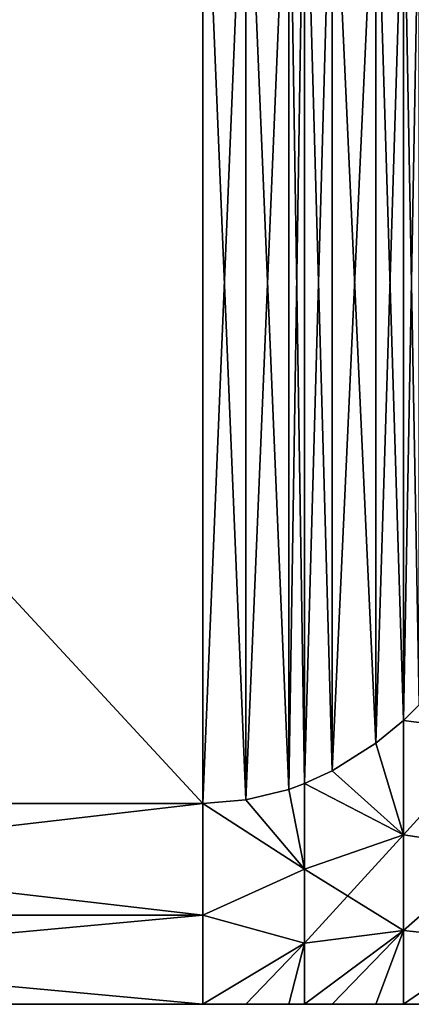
# Model space of a CAD drawing. Header units: metres. Extents: x -82 to 67, y -109 to 109.
# Tile 24 of 216: x -39.54 to -36.29, y -88.5 to -80.32. Entities that reach past the tile are written whole.
import ezdxf

# ---------------------------------------------------------------- set-up
doc = ezdxf.new("R2010")
doc.units = ezdxf.units.M
doc.layers.add('solid_21_382_010_XXX', color=7, linetype='CONTINUOUS')

msp = doc.modelspace()

# ---------------------------------------------------------------- linework, layer by layer
at = {"layer": 'solid_21_382_010_XXX'}
for points in [[(-46.02, -86.830109, -46.992317), (-38.02, -78.16996, -51.992252), (-38.02, -86.830109, -46.992317)], [(-46.02, -86.830109, -46.992317), (-46.02, -78.16996, -51.992252), (-38.02, -78.16996, -51.992252)], [(-46.02, -78.169968, -26.20775), (-38.02, -86.830185, -31.207727), (-38.02, -78.169968, -26.20775)], [(-46.02, -86.830185, -31.207727), (-38.02, -86.830185, -31.207727), (-46.02, -78.169968, -26.20775)], [(-38.02, -86.830109, -46.992317), (-38.02, -78.16996, -51.992252), (-37.663734, -78.19857, -51.975735)], [(-37.663746, -86.80143, -31.191128), (-37.663731, -78.19857, -26.224264), (-38.02, -78.169968, -26.20775)], [(-37.663746, -86.80143, -31.191128), (-38.02, -78.169968, -26.20775), (-38.02, -86.830185, -31.207727)], [(-38.02, -86.830109, -46.992317), (-37.663734, -78.19857, -51.975735), (-37.663738, -86.80143, -47.008873)], [(-37.305897, -86.713379, -31.140289), (-37.663731, -78.19857, -26.224264), (-37.663746, -86.80143, -31.191128)], [(-37.663738, -86.80143, -47.008873), (-37.663734, -78.19857, -51.975735), (-37.305885, -78.286629, -51.924896)], [(-37.305897, -86.713379, -31.140289), (-37.305874, -78.286629, -26.275105), (-37.663731, -78.19857, -26.224264)], [(-37.663738, -86.80143, -47.008873), (-37.305885, -78.286629, -51.924896), (-37.305882, -86.713371, -47.059715)], [(-37.176815, -86.666229, -31.113068), (-37.305874, -78.286629, -26.275105), (-37.305897, -86.713379, -31.140289)], [(-37.305882, -86.713371, -47.059715), (-37.305885, -78.286629, -51.924896), (-37.176815, -78.333771, -51.897675)], [(-37.176815, -86.666229, -31.113068), (-37.176815, -78.333771, -26.302324), (-37.305874, -78.286629, -26.275105)], [(-37.305882, -86.713371, -47.059715), (-37.176815, -78.333771, -51.897675), (-37.176815, -86.666229, -47.086933)], [(-36.945522, -86.55986, -31.051659), (-36.945499, -78.440147, -26.363739), (-37.176815, -78.333771, -26.302324)], [(-36.945522, -86.55986, -31.051659), (-37.176815, -78.333771, -26.302324), (-37.176815, -86.666229, -31.113068)], [(-37.176815, -86.666229, -47.086933), (-37.176815, -78.333771, -51.897675), (-36.945511, -78.44014, -51.836266)], [(-37.176815, -86.666229, -47.086933), (-36.945511, -78.44014, -51.836266), (-36.945507, -86.559853, -47.148346)], [(-36.583805, -86.330711, -30.919359), (-36.945499, -78.440147, -26.363739), (-36.945522, -86.55986, -31.051659)], [(-36.945507, -86.559853, -47.148346), (-36.945511, -78.44014, -51.836266), (-36.583794, -78.669296, -51.703964)], [(-36.583805, -86.330711, -30.919359), (-36.583782, -78.669304, -26.49604), (-36.945499, -78.440147, -26.363739)], [(-36.945507, -86.559853, -47.148346), (-36.583794, -78.669296, -51.703964), (-36.58379, -86.330704, -47.280647)], [(-36.355591, -86.140129, -30.809324), (-36.583782, -78.669304, -26.49604), (-36.583805, -86.330711, -30.919359)], [(-36.58379, -86.330704, -47.280647), (-36.583794, -78.669296, -51.703964), (-36.355591, -78.859871, -51.593933)], [(-36.355591, -86.140129, -30.809324), (-36.355595, -78.859871, -26.606066), (-36.583782, -78.669304, -26.49604)], [(-36.58379, -86.330704, -47.280647), (-36.355591, -78.859871, -51.593933), (-36.355595, -86.140129, -47.390675)], [(-36.22477, -86.011688, -30.73517), (-36.224743, -78.988335, -26.680235), (-36.355595, -78.859871, -26.606066)], [(-36.22477, -86.011688, -30.73517), (-36.355595, -78.859871, -26.606066), (-36.355591, -86.140129, -30.809324)], [(-36.355595, -86.140129, -47.390675), (-36.355591, -78.859871, -51.593933), (-36.224758, -78.988319, -51.519772)], [(-36.355595, -86.140129, -47.390675), (-36.224758, -78.988319, -51.519772), (-36.224751, -86.011673, -47.46484)], [(-36.355595, -86.140129, -47.390675), (-36.224751, -86.011673, -47.46484), (-35.582657, -86.241112, -46.717171)], [(-36.22477, -86.011688, -30.73517), (-36.355591, -86.140129, -30.809324), (-35.582657, -86.241119, -31.482832)], [(-36.355381, -87.092216, -32.066486), (-36.355591, -86.140129, -30.809324), (-36.583805, -86.330711, -30.919359)], [(-36.58379, -86.330704, -47.280647), (-36.355595, -86.140129, -47.390675), (-36.355381, -87.092216, -46.133514)], [(-36.355381, -87.092216, -46.133514), (-36.355595, -86.140129, -47.390675), (-35.582657, -86.241112, -46.717171)], [(-36.355381, -87.092216, -32.066486), (-35.582657, -86.241119, -31.482832), (-36.355591, -86.140129, -30.809324)], [(-36.355381, -87.092216, -46.133514), (-35.582657, -86.241112, -46.717171), (-35.582657, -87.209015, -45.282848)], [(-36.355381, -87.092216, -32.066486), (-35.582657, -87.209015, -32.917149), (-35.582657, -86.241119, -31.482832)], [(-36.355381, -87.092216, -32.066486), (-36.583805, -86.330711, -30.919359), (-36.945522, -86.55986, -31.051659)], [(-36.945507, -86.559853, -47.148346), (-36.58379, -86.330704, -47.280647), (-36.355381, -87.092216, -46.133514)], [(-37.176815, -86.666229, -47.086933), (-36.945507, -86.559853, -47.148346), (-36.355381, -87.092216, -46.133514)], [(-36.355381, -87.092216, -32.066486), (-36.945522, -86.55986, -31.051659), (-37.176815, -86.666229, -31.113068)], [(-37.17598, -87.375481, -32.109749), (-37.305897, -86.713379, -31.140289), (-37.663746, -86.80143, -31.191128)], [(-37.663738, -86.80143, -47.008873), (-37.305882, -86.713371, -47.059715), (-37.17598, -87.375481, -46.090248)], [(-37.17598, -87.375481, -32.109749), (-37.176815, -86.666229, -31.113068), (-37.305897, -86.713379, -31.140289)], [(-37.305882, -86.713371, -47.059715), (-37.176815, -86.666229, -47.086933), (-37.17598, -87.375481, -46.090248)], [(-37.17598, -87.375481, -46.090248), (-37.176815, -86.666229, -47.086933), (-36.355381, -87.092216, -46.133514)], [(-36.355381, -87.092216, -32.066486), (-37.176815, -86.666229, -31.113068), (-37.17598, -87.375481, -32.109749)], [(-38.02, -86.830109, -46.992317), (-37.663738, -86.80143, -47.008873), (-37.17598, -87.375481, -46.090248)], [(-37.17598, -87.375481, -32.109749), (-37.663746, -86.80143, -31.191128), (-38.02, -86.830185, -31.207727)], [(-46.02, -86.830109, -46.992317), (-38.02, -86.830109, -46.992317), (-38.02, -87.758339, -45.599987)], [(-46.02, -87.758339, -45.599987), (-46.02, -86.830109, -46.992317), (-38.02, -87.758339, -45.599987)], [(-46.02, -87.758331, -32.600006), (-38.02, -87.758331, -32.600006), (-38.02, -86.830185, -31.207727)], [(-46.02, -86.830185, -31.207727), (-46.02, -87.758331, -32.600006), (-38.02, -86.830185, -31.207727)], [(-38.02, -87.758339, -45.599987), (-38.02, -86.830109, -46.992317), (-37.17598, -87.375481, -46.090248)], [(-37.17598, -87.375481, -32.109749), (-38.02, -86.830185, -31.207727), (-38.02, -87.758331, -32.600006)], [(-37.17598, -87.375481, -46.090248), (-36.355381, -87.092216, -46.133514), (-36.355381, -87.887306, -44.756371)], [(-36.355381, -87.092216, -32.066486), (-37.17598, -87.375481, -32.109749), (-37.17598, -87.99147, -33.176685)], [(-36.355381, -87.887306, -33.44363), (-36.355381, -87.092216, -32.066486), (-37.17598, -87.99147, -33.176685)], [(-36.355381, -87.887306, -44.756371), (-36.355381, -87.092216, -46.133514), (-35.582657, -87.209015, -45.282848)], [(-36.355381, -87.887306, -33.44363), (-35.582657, -87.209015, -32.917149), (-36.355381, -87.092216, -32.066486)], [(-36.355381, -87.887306, -44.756371), (-35.582657, -87.209015, -45.282848), (-35.582657, -87.967224, -43.727463)], [(-36.355381, -87.887306, -33.44363), (-35.582657, -87.967216, -34.47253), (-35.582657, -87.209015, -32.917149)], [(-38.02, -87.758339, -45.599987), (-37.17598, -87.375481, -46.090248), (-37.17598, -87.99147, -45.023315)], [(-37.17598, -87.99147, -33.176685), (-37.17598, -87.375481, -32.109749), (-38.02, -87.758331, -32.600006)], [(-37.17598, -87.99147, -45.023315), (-37.17598, -87.375481, -46.090248), (-36.355381, -87.887306, -44.756371)], [(-46.02, -88.5, -34.099945), (-38.02, -88.5, -34.099945), (-38.02, -87.758331, -32.600006)], [(-46.02, -87.758331, -32.600006), (-46.02, -88.5, -34.099945), (-38.02, -87.758331, -32.600006)], [(-46.02, -87.758339, -45.599987), (-38.02, -87.758339, -45.599987), (-38.02, -88.5, -44.099953)], [(-46.02, -87.758339, -45.599987), (-38.02, -88.5, -44.099953), (-46.02, -88.5, -44.099953)], [(-37.17598, -87.99147, -33.176685), (-38.02, -87.758331, -32.600006), (-38.02, -88.5, -34.099945)], [(-38.02, -88.5, -44.099953), (-38.02, -87.758339, -45.599987), (-37.17598, -87.99147, -45.023315)], [(-37.176815, -88.5, -43.910744), (-37.17598, -87.99147, -45.023315), (-36.355381, -87.887306, -44.756371)], [(-36.945499, -88.5, -43.787914), (-37.176815, -88.5, -43.910744), (-36.355381, -87.887306, -44.756371)], [(-36.355381, -87.887306, -33.44363), (-37.17598, -87.99147, -33.176685), (-37.176815, -88.5, -34.289257)], [(-36.355381, -87.887306, -33.44363), (-37.176815, -88.5, -34.289257), (-36.945522, -88.5, -34.412075)], [(-36.583805, -88.5, -34.676674), (-36.355381, -87.887306, -33.44363), (-36.945522, -88.5, -34.412075)], [(-36.583786, -88.5, -43.523312), (-36.945499, -88.5, -43.787914), (-36.355381, -87.887306, -44.756371)], [(-36.583805, -88.5, -34.676674), (-36.355591, -88.5, -34.896744), (-36.355381, -87.887306, -33.44363)], [(-36.583786, -88.5, -43.523312), (-36.355381, -87.887306, -44.756371), (-36.355595, -88.5, -43.303261)], [(-36.355595, -88.5, -43.303261), (-36.355381, -87.887306, -44.756371), (-35.582657, -87.967224, -43.727463)], [(-36.224747, -88.5, -43.154922), (-36.355595, -88.5, -43.303261), (-35.582657, -87.967224, -43.727463)], [(-36.355591, -88.5, -34.896744), (-35.582657, -87.967216, -34.47253), (-36.355381, -87.887306, -33.44363)], [(-36.224766, -88.5, -35.045052), (-35.582657, -87.967216, -34.47253), (-36.355591, -88.5, -34.896744)], [(-37.663734, -88.5, -44.066864), (-38.02, -88.5, -44.099953), (-37.17598, -87.99147, -45.023315)], [(-37.663746, -88.5, -34.133133), (-37.17598, -87.99147, -33.176685), (-38.02, -88.5, -34.099945)], [(-37.663746, -88.5, -34.133133), (-37.305897, -88.5, -34.234814), (-37.17598, -87.99147, -33.176685)], [(-37.305878, -88.5, -43.965179), (-37.663734, -88.5, -44.066864), (-37.17598, -87.99147, -45.023315)], [(-37.305897, -88.5, -34.234814), (-37.176815, -88.5, -34.289257), (-37.17598, -87.99147, -33.176685)], [(-37.305878, -88.5, -43.965179), (-37.17598, -87.99147, -45.023315), (-37.176815, -88.5, -43.910744)], [(-46.02, -88.5, -34.099945), (-38.02, -88.5, -44.099953), (-38.02, -88.5, -34.099945)], [(-46.02, -88.5, -34.099945), (-46.02, -88.5, -44.099953), (-38.02, -88.5, -44.099953)], [(-38.02, -88.5, -34.099945), (-38.02, -88.5, -44.099953), (-37.663734, -88.5, -44.066864)], [(-37.663746, -88.5, -34.133133), (-38.02, -88.5, -34.099945), (-37.663734, -88.5, -44.066864)], [(-37.663746, -88.5, -34.133133), (-37.663734, -88.5, -44.066864), (-37.305878, -88.5, -43.965179)], [(-37.663746, -88.5, -34.133133), (-37.305878, -88.5, -43.965179), (-37.305897, -88.5, -34.234814)], [(-37.305897, -88.5, -34.234814), (-37.305878, -88.5, -43.965179), (-37.176815, -88.5, -43.910744)], [(-37.305897, -88.5, -34.234814), (-37.176815, -88.5, -43.910744), (-37.176815, -88.5, -34.289257)], [(-37.176815, -88.5, -34.289257), (-37.176815, -88.5, -43.910744), (-36.945499, -88.5, -43.787914)], [(-36.945522, -88.5, -34.412075), (-37.176815, -88.5, -34.289257), (-36.945499, -88.5, -43.787914)], [(-36.583805, -88.5, -34.676674), (-36.945522, -88.5, -34.412075), (-36.945499, -88.5, -43.787914)], [(-36.583805, -88.5, -34.676674), (-36.945499, -88.5, -43.787914), (-36.583786, -88.5, -43.523312)], [(-36.583805, -88.5, -34.676674), (-36.583786, -88.5, -43.523312), (-36.355595, -88.5, -43.303261)], [(-36.583805, -88.5, -34.676674), (-36.355595, -88.5, -43.303261), (-36.355591, -88.5, -34.896744)], [(-36.355591, -88.5, -34.896744), (-36.355595, -88.5, -43.303261), (-36.224747, -88.5, -43.154922)], [(-36.224766, -88.5, -35.045052), (-36.355591, -88.5, -34.896744), (-36.224747, -88.5, -43.154922)]]:
    msp.add_3dface(points, dxfattribs=at)

doc.saveas('drawing.dxf')
